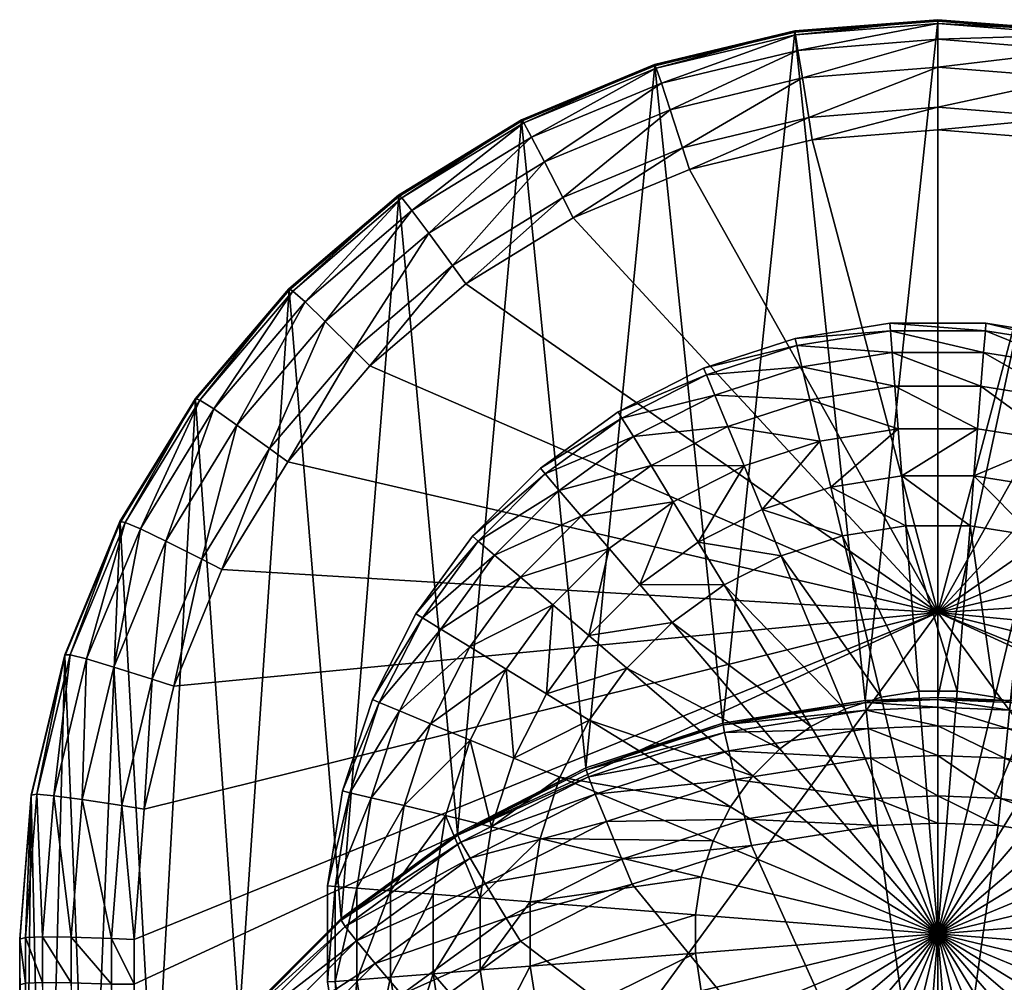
# Model space of a CAD drawing. Header units: millimetres. Extents: x -373 to 373, y -262 to 262.
# Tile 93 of 196: x -372 to -340, y 231 to 262. Entities that reach past the tile are written whole.
import ezdxf

# ---------------------------------------------------------------- set-up
doc = ezdxf.new("R2010")
doc.units = ezdxf.units.MM
doc.layers.add('W', color=7, linetype='Continuous', true_color=0x06873a)

msp = doc.modelspace()

# ---------------------------------------------------------------- meshes
at = {"layer": 'W', "color": 214, "true_color": 0xb11c95}
mesh = msp.add_polyface(dxfattribs=at)
corners = [(-347.178, 261.984, 10.996), (-351.756, 260.886, 10.997), (-351.751, 260.843, 11.895), (-347.173, 261.94, 11.894), (-356.106, 259.085, 10.997), (-356.102, 259.042, 11.895), (-347.155, 261.862, 9.685), (-351.704, 260.77, 9.686), (-347.072, 261.351, 8.749), (-351.534, 260.278, 8.749), (-356.027, 258.979, 9.686), (-355.775, 258.521, 8.749), (-360.016, 256.533, 9.686), (-359.688, 256.12, 8.749), (-342.5, 262.352, 10.996), (-342.5, 262.229, 9.685), (-346.722, 259.158, 8), (-346.927, 260.449, 8.187), (-342.5, 260.798, 8.187), (-342.5, 261.711, 8.749), (-350.84, 258.168, 8), (-351.246, 259.411, 8.187), (-354.752, 256.546, 8), (-355.35, 257.709, 8.187), (-358.364, 254.33, 8), (-359.137, 255.386, 8.187), (-349.525, 239.381, 458.768), (-354.001, 237.922, 458.768), (-342.5, 262.307, 11.894), (-344.876, 240.122, 458.768), (-346.606, 258.428, 8), (-342.5, 259.491, 8), (-350.611, 257.465, 8), (-354.417, 255.887, 8), (-357.929, 253.732, 8), (-342.5, 242.996, 8)]
mesh.append_faces([[corners[k] for k in face] for face in [(30, 35, 32), (32, 35, 33)]], dxfattribs={"color": 214})
mesh.append_faces([[corners[k] for k in face] for face in [(0, 1, 2), (2, 3, 0), (1, 4, 5), (5, 2, 1), (0, 6, 7), (7, 1, 0), (6, 8, 9), (9, 7, 6), (1, 7, 10), (10, 4, 1), (7, 9, 11), (11, 10, 7), (4, 10, 12), (10, 11, 13), (14, 15, 6), (6, 0, 14), (8, 6, 15), (16, 17, 18), (17, 8, 19), (20, 21, 17), (17, 16, 20), (21, 9, 8), (8, 17, 21), (22, 23, 21), (21, 20, 22), (23, 11, 9), (9, 21, 23), (23, 22, 24), (11, 23, 25), (3, 2, 26), (2, 5, 27), (3, 28, 14), (14, 0, 3), (28, 3, 29), (30, 16, 31), (16, 30, 32), (32, 20, 16), (20, 32, 33), (33, 22, 20), (22, 33, 34), (34, 24, 22)]], dxfattribs={"vtx2": -1, "color": 214})
mesh = msp.add_polyface(dxfattribs=at)
corners = [(-328.895, 259.085, 10.997), (-333.245, 260.886, 10.997), (-333.249, 260.843, 11.895), (-337.823, 261.984, 10.996), (-337.827, 261.94, 11.894), (-342.5, 262.352, 10.996), (-342.5, 262.307, 11.894), (-333.296, 260.77, 9.686), (-333.466, 260.278, 8.749), (-328.974, 258.979, 9.686), (-337.845, 261.862, 9.685), (-337.929, 261.351, 8.749), (-342.5, 262.229, 9.685), (-342.5, 261.711, 8.749), (-347.072, 261.351, 8.749), (-334.161, 258.168, 8), (-333.754, 259.411, 8.187), (-329.651, 257.709, 8.187), (-329.226, 258.521, 8.749), (-338.279, 259.158, 8), (-338.073, 260.449, 8.187), (-342.5, 259.491, 8), (-342.5, 260.798, 8.187), (-346.722, 259.158, 8), (-346.927, 260.449, 8.187), (-328.899, 259.042, 11.895), (-335.476, 239.381, 458.768), (-340.125, 240.122, 458.768), (-342.5, 240.217, 458.768), (-334.389, 257.465, 8), (-330.248, 256.546, 8), (-338.394, 258.428, 8), (-342.5, 258.751, 8), (-346.606, 258.428, 8), (-327.072, 253.732, 8), (-342.5, 242.996, 8), (-330.584, 255.887, 8)]
mesh.append_faces([[corners[k] for k in face] for face in [(34, 35, 36), (36, 35, 29), (29, 35, 31), (31, 35, 32), (32, 35, 33)]], dxfattribs={"color": 214})
mesh.append_faces([[corners[k] for k in face] for face in [(0, 1, 2), (1, 3, 4), (4, 2, 1), (3, 5, 6), (6, 4, 3), (7, 1, 0), (8, 7, 9), (1, 7, 10), (10, 3, 1), (7, 8, 11), (11, 10, 7), (3, 10, 12), (12, 5, 3), (10, 11, 13), (13, 12, 10), (12, 13, 14), (15, 16, 17), (16, 8, 18), (19, 20, 16), (16, 15, 19), (20, 11, 8), (8, 16, 20), (21, 22, 20), (20, 19, 21), (22, 13, 11), (11, 20, 22), (22, 21, 23), (13, 22, 24), (25, 2, 26), (2, 4, 27), (4, 6, 28), (29, 15, 30), (15, 29, 31), (31, 19, 15), (19, 31, 32), (32, 21, 19), (21, 32, 33)]], dxfattribs={"vtx2": -1, "color": 214})
mesh = msp.add_polyface(dxfattribs=at)
corners = [(-342.5, 240.156, 460.004), (-342.5, 240.217, 458.768), (-344.876, 240.122, 458.768), (-335.482, 239.322, 460.003), (-335.532, 239.076, 461.314), (-331.084, 237.628, 461.314), (-335.669, 238.483, 462.251), (-331.304, 237.062, 462.251), (-340.131, 240.062, 460.004), (-340.156, 239.811, 461.314), (-340.216, 239.204, 462.251), (-342.5, 239.904, 461.314), (-342.5, 239.294, 462.251), (-344.869, 240.062, 460.004), (-344.844, 239.811, 461.314), (-342.5, 237.006, 463), (-342.5, 238.328, 462.813), (-344.689, 238.242, 462.813), (-344.559, 236.925, 463), (-344.784, 239.204, 462.251), (-340.441, 236.925, 463), (-340.311, 238.242, 462.813), (-336.2, 236.252, 463), (-335.891, 237.541, 462.813), (-332.172, 234.942, 463), (-331.667, 236.167, 462.813), (-340.125, 240.122, 458.768), (-335.476, 239.381, 458.768), (-333.249, 260.843, 11.895), (-337.827, 261.94, 11.894), (-342.5, 262.307, 11.894), (-331, 237.922, 458.768), (-344.472, 236.043, 463), (-342.5, 236.121, 463), (-340.528, 236.043, 463), (-336.407, 235.39, 463), (-332.512, 234.123, 463)]
mesh.append_faces([[corners[k] for k in face] for face in [(0, 1, 2), (3, 4, 5), (4, 6, 7), (8, 9, 4), (4, 3, 8), (9, 10, 6), (6, 4, 9), (0, 11, 9), (9, 8, 0), (11, 12, 10), (10, 9, 11), (11, 0, 13), (12, 11, 14), (15, 16, 17), (17, 18, 15), (16, 12, 19), (19, 17, 16), (20, 21, 16), (16, 15, 20), (21, 10, 12), (12, 16, 21), (22, 23, 21), (21, 20, 22), (23, 6, 10), (10, 21, 23), (23, 22, 24), (6, 23, 25), (26, 27, 28), (1, 26, 29), (2, 1, 30), (31, 27, 3), (27, 26, 8), (8, 3, 27), (26, 1, 0), (0, 8, 26), (18, 32, 33), (33, 15, 18), (15, 33, 34), (34, 20, 15), (20, 34, 35), (35, 22, 20), (22, 35, 36)]], dxfattribs={"vtx2": -1, "color": 214})
mesh = msp.add_polyface(dxfattribs=at)
corners = [(-344.876, 240.122, 458.768), (-344.869, 240.062, 460.004), (-342.5, 240.156, 460.004), (-349.518, 239.322, 460.003), (-349.468, 239.076, 461.314), (-344.844, 239.811, 461.314), (-349.331, 238.483, 462.251), (-344.784, 239.204, 462.251), (-353.995, 237.863, 460.003), (-353.917, 237.627, 461.314), (-353.696, 237.062, 462.251), (-358.188, 235.721, 460.003), (-358.084, 235.5, 461.314), (-357.785, 234.975, 462.251), (-342.5, 239.904, 461.314), (-342.5, 239.294, 462.251), (-352.828, 234.942, 463), (-353.333, 236.167, 462.813), (-357.291, 234.148, 462.813), (-348.8, 236.252, 463), (-349.109, 237.541, 462.813), (-344.559, 236.925, 463), (-344.689, 238.242, 462.813), (-349.525, 239.381, 458.768), (-347.173, 261.94, 11.894), (-354.001, 237.922, 458.768), (-351.751, 260.843, 11.895), (-358.193, 235.779, 458.768), (-356.102, 259.042, 11.895), (-354.417, 255.887, 8), (-342.5, 242.996, 8), (-357.929, 253.732, 8), (-361.061, 251.054, 8), (-363.737, 247.917, 8), (-365.89, 244.4, 8), (-348.593, 235.39, 463), (-344.472, 236.043, 463)]
mesh.append_faces([[corners[k] for k in face] for face in [(29, 30, 31), (31, 30, 32), (32, 30, 33), (33, 30, 34)]], dxfattribs={"color": 214})
mesh.append_faces([[corners[k] for k in face] for face in [(0, 1, 2), (3, 4, 5), (5, 1, 3), (4, 6, 7), (7, 5, 4), (8, 9, 4), (4, 3, 8), (9, 10, 6), (6, 4, 9), (11, 12, 9), (9, 8, 11), (12, 13, 10), (10, 9, 12), (1, 5, 14), (5, 7, 15), (16, 17, 18), (17, 10, 13), (13, 18, 17), (19, 20, 17), (17, 16, 19), (20, 6, 10), (10, 17, 20), (21, 22, 20), (20, 19, 21), (22, 7, 6), (6, 20, 22), (23, 0, 24), (25, 23, 26), (27, 25, 28), (0, 23, 3), (3, 1, 0), (23, 25, 8), (8, 3, 23), (25, 27, 11), (11, 8, 25), (35, 19, 16), (19, 35, 36), (36, 21, 19)]], dxfattribs={"vtx2": -1, "color": 214})
mesh = msp.add_polyface(dxfattribs=at)
corners = [(-318.239, 249.983, 10.997), (-321.298, 253.565, 10.997), (-321.302, 253.524, 11.895), (-318.242, 249.942, 11.895), (-324.88, 256.624, 10.997), (-324.883, 256.582, 11.895), (-328.895, 259.085, 10.997), (-328.899, 259.042, 11.895), (-333.249, 260.843, 11.895), (-318.387, 249.932, 9.686), (-321.427, 253.492, 9.686), (-318.841, 249.643, 8.749), (-321.822, 253.136, 8.749), (-324.985, 256.533, 9.686), (-325.312, 256.12, 8.749), (-328.974, 258.979, 9.686), (-329.226, 258.521, 8.749), (-333.296, 260.77, 9.686), (-333.466, 260.278, 8.749), (-323.416, 251.576, 8), (-322.485, 252.498, 8.187), (-319.6, 249.116, 8.187), (-320.665, 248.351, 8), (-326.637, 254.33, 8), (-325.863, 255.386, 8.187), (-330.248, 256.546, 8), (-329.651, 257.709, 8.187), (-334.161, 258.168, 8), (-333.754, 259.411, 8.187), (-331, 237.922, 458.768), (-323.939, 251.054, 8), (-327.072, 253.732, 8), (-330.584, 255.887, 8), (-334.389, 257.465, 8), (-342.5, 242.996, 8)]
mesh.append_faces([[corners[k] for k in face] for face in [(30, 34, 31)]], dxfattribs={"color": 214})
mesh.append_faces([[corners[k] for k in face] for face in [(0, 1, 2), (2, 3, 0), (1, 4, 5), (5, 2, 1), (4, 6, 7), (7, 5, 4), (8, 7, 6), (0, 9, 10), (10, 1, 0), (9, 11, 12), (12, 10, 9), (1, 10, 13), (13, 4, 1), (10, 12, 14), (14, 13, 10), (4, 13, 15), (15, 6, 4), (13, 14, 16), (16, 15, 13), (6, 15, 17), (15, 16, 18), (19, 20, 21), (21, 22, 19), (20, 12, 11), (11, 21, 20), (23, 24, 20), (20, 19, 23), (24, 14, 12), (12, 20, 24), (25, 26, 24), (24, 23, 25), (26, 16, 14), (14, 24, 26), (26, 25, 27), (16, 26, 28), (5, 7, 29), (30, 19, 22), (19, 30, 31), (31, 23, 19), (23, 31, 32), (32, 25, 23), (25, 32, 33)]], dxfattribs={"vtx2": -1, "color": 214})
mesh = msp.add_polyface(dxfattribs=at)
corners = [(-356.106, 259.085, 10.997), (-360.121, 256.624, 10.997), (-360.117, 256.582, 11.895), (-356.102, 259.042, 11.895), (-363.702, 253.565, 10.997), (-363.699, 253.524, 11.895), (-366.761, 249.982, 10.997), (-366.758, 249.942, 11.895), (-369.223, 245.965, 10.997), (-369.221, 245.925, 11.895), (-360.016, 256.533, 9.686), (-359.688, 256.12, 8.749), (-356.027, 258.979, 9.686), (-363.574, 253.492, 9.686), (-363.178, 253.136, 8.749), (-366.613, 249.931, 9.686), (-366.159, 249.643, 8.749), (-369.058, 245.939, 9.686), (-368.558, 245.725, 8.749), (-358.364, 254.33, 8), (-359.137, 255.386, 8.187), (-355.35, 257.709, 8.187), (-355.775, 258.521, 8.749), (-361.584, 251.576, 8), (-362.515, 252.498, 8.187), (-364.335, 248.351, 8), (-365.4, 249.116, 8.187), (-366.548, 244.735, 8), (-367.721, 245.324, 8.187), (-358.193, 235.779, 458.768), (-362, 233.006, 458.768), (-357.929, 253.732, 8), (-361.061, 251.054, 8), (-363.737, 247.917, 8), (-365.89, 244.4, 8)]
mesh.append_faces([[corners[k] for k in face] for face in [(0, 1, 2), (2, 3, 0), (1, 4, 5), (5, 2, 1), (4, 6, 7), (7, 5, 4), (6, 8, 9), (9, 7, 6), (10, 1, 0), (11, 10, 12), (1, 10, 13), (13, 4, 1), (10, 11, 14), (14, 13, 10), (4, 13, 15), (15, 6, 4), (13, 14, 16), (16, 15, 13), (6, 15, 17), (17, 8, 6), (15, 16, 18), (18, 17, 15), (19, 20, 21), (20, 11, 22), (23, 24, 20), (20, 19, 23), (24, 14, 11), (11, 20, 24), (25, 26, 24), (24, 23, 25), (26, 16, 14), (14, 24, 26), (26, 25, 27), (28, 18, 16), (16, 26, 28), (3, 2, 29), (2, 5, 30), (19, 31, 32), (32, 23, 19), (23, 32, 33), (33, 25, 23), (25, 33, 34)]], dxfattribs={"vtx2": -1, "color": 214})
mesh = msp.add_polyface(dxfattribs=at)
corners = [(-315.778, 245.965, 10.997), (-318.239, 249.983, 10.997), (-318.242, 249.942, 11.895), (-318.387, 249.932, 9.686), (-315.942, 245.939, 9.686), (-316.442, 245.725, 8.749), (-318.841, 249.643, 8.749), (-331.006, 237.863, 460.003), (-331.084, 237.628, 461.314), (-326.916, 235.5, 461.314), (-326.812, 235.721, 460.003), (-331.304, 237.062, 462.251), (-327.215, 234.975, 462.251), (-335.482, 239.322, 460.003), (-335.532, 239.076, 461.314), (-332.172, 234.942, 463), (-331.667, 236.167, 462.813), (-335.891, 237.541, 462.813), (-335.669, 238.483, 462.251), (-327.71, 234.148, 462.813), (-318.452, 244.735, 8), (-317.279, 245.324, 8.187), (-315.579, 241.214, 8.187), (-316.831, 240.816, 8), (-320.665, 248.351, 8), (-319.6, 249.116, 8.187), (-315.78, 245.925, 11.895), (-319.674, 229.671, 458.768), (-321.302, 253.524, 11.895), (-323.001, 233.006, 458.768), (-324.883, 256.582, 11.895), (-326.807, 235.779, 458.768), (-331, 237.922, 458.768), (-335.476, 239.381, 458.768), (-328.899, 259.042, 11.895), (-317.534, 240.588, 8), (-319.111, 244.4, 8), (-321.263, 247.917, 8), (-323.939, 251.054, 8), (-316.572, 236.576, 8), (-342.5, 242.996, 8), (-316.237, 230.962, 8), (-316.237, 232.317, 8), (-332.512, 234.123, 463), (-336.2, 236.252, 463)]
mesh.append_faces([[corners[k] for k in face] for face in [(39, 40, 35), (35, 40, 36), (36, 40, 37), (37, 40, 38), (41, 40, 42), (42, 40, 39)]], dxfattribs={"color": 214})
mesh.append_faces([[corners[k] for k in face] for face in [(0, 1, 2), (3, 1, 0), (4, 5, 6), (6, 3, 4), (7, 8, 9), (9, 10, 7), (8, 11, 12), (12, 9, 8), (8, 7, 13), (11, 8, 14), (15, 16, 17), (16, 11, 18), (19, 12, 11), (11, 16, 19), (20, 21, 22), (22, 23, 20), (24, 25, 21), (21, 20, 24), (25, 6, 5), (5, 21, 25), (26, 2, 27), (2, 28, 29), (29, 27, 2), (28, 30, 31), (31, 29, 28), (32, 31, 30), (33, 32, 34), (31, 32, 7), (7, 10, 31), (13, 7, 32), (23, 35, 36), (36, 20, 23), (20, 36, 37), (37, 24, 20), (24, 37, 38), (43, 15, 44)]], dxfattribs={"vtx2": -1, "color": 214})
mesh = msp.add_polyface(dxfattribs=at)
corners = [(-369.223, 245.965, 10.997), (-371.027, 241.612, 10.997), (-371.025, 241.572, 11.895), (-369.221, 245.925, 11.895), (-372.128, 237.029, 10.997), (-372.127, 236.989, 11.895), (-372.499, 232.291, 11.895), (-369.058, 245.939, 9.686), (-370.85, 241.612, 9.686), (-368.558, 245.725, 8.749), (-370.315, 241.48, 8.749), (-371.943, 237.058, 9.686), (-371.387, 237.011, 8.749), (-372.312, 232.381, 9.686), (-371.75, 232.401, 8.749), (-366.548, 244.735, 8), (-367.721, 245.324, 8.187), (-365.4, 249.116, 8.187), (-368.17, 240.816, 8), (-369.422, 241.214, 8.187), (-369.159, 236.692, 8), (-370.459, 236.889, 8.187), (-369.5, 232.346, 8), (-370.813, 232.389, 8.187), (-362, 233.006, 458.768), (-358.193, 235.779, 458.768), (-360.117, 256.582, 11.895), (-363.699, 253.524, 11.895), (-366.758, 249.942, 11.895), (-365.326, 229.671, 458.768), (-368.09, 225.855, 458.768), (-370.224, 221.654, 458.767), (-365.89, 244.4, 8), (-364.335, 248.351, 8), (-367.467, 240.588, 8), (-368.428, 236.576, 8), (-368.763, 232.317, 8), (-342.5, 242.996, 8), (-368.763, 230.86, 8)]
mesh.append_faces([[corners[k] for k in face] for face in [(32, 37, 34), (34, 37, 35), (35, 37, 36), (36, 37, 38)]], dxfattribs={"color": 214})
mesh.append_faces([[corners[k] for k in face] for face in [(0, 1, 2), (2, 3, 0), (1, 4, 5), (5, 2, 1), (6, 5, 4), (0, 7, 8), (8, 1, 0), (7, 9, 10), (10, 8, 7), (1, 8, 11), (11, 4, 1), (8, 10, 12), (12, 11, 8), (4, 11, 13), (11, 12, 14), (15, 16, 17), (18, 19, 16), (16, 15, 18), (19, 10, 9), (9, 16, 19), (20, 21, 19), (19, 18, 20), (21, 12, 10), (10, 19, 21), (21, 20, 22), (12, 21, 23), (24, 25, 26), (27, 28, 29), (29, 24, 27), (28, 3, 30), (30, 29, 28), (3, 2, 31), (32, 15, 33), (15, 32, 34), (34, 18, 15), (18, 34, 35), (35, 20, 18), (20, 35, 36)]], dxfattribs={"vtx2": -1, "color": 214})
at = {"layer": 'W', "color": 201, "true_color": 0xd59ae5}
mesh = msp.add_polyface(dxfattribs=at)
corners = [(-343.677, 247.454, 0), (-343.798, 248.994, 0.245), (-341.202, 248.994, 0.245), (-346.002, 247.086, 0), (-346.363, 248.588, 0.245), (-348.24, 246.358, 0), (-348.832, 247.786, 0.245), (-354.151, 246.141, 0.955), (-351.873, 247.795, 0.955), (-351.145, 246.607, 0.245), (-349.365, 249.073, 0.955), (-346.688, 249.943, 0.955), (-343.908, 250.384, 0.955), (-354.869, 246.982, 2.061), (-352.451, 248.739, 2.061), (-349.788, 250.095, 2.061), (-346.946, 251.019, 2.061), (-343.994, 251.486, 2.061), (-341.093, 250.384, 0.955), (-352.822, 249.344, 3.455), (-350.06, 250.751, 3.455), (-347.112, 251.709, 3.455), (-344.05, 252.194, 3.455), (-341.006, 251.486, 2.061), (-352.95, 249.553, 5), (-350.154, 250.978, 5), (-347.169, 251.947, 5), (-344.069, 252.438, 5), (-340.95, 252.194, 3.455), (-340.931, 252.438, 5), (-344.069, 252.438, 7.5), (-352.95, 249.553, 7.5), (-350.154, 250.978, 7.5), (-347.169, 251.947, 7.5), (-343.549, 245.826, 0)]
mesh.append_faces([[corners[k] for k in face] for face in [(0, 1, 2), (3, 4, 1), (1, 0, 3), (5, 6, 4), (4, 3, 5), (7, 8, 9), (8, 10, 6), (6, 9, 8), (10, 11, 4), (4, 6, 10), (11, 12, 1), (1, 4, 11), (2, 1, 12), (13, 14, 8), (14, 15, 10), (10, 8, 14), (15, 16, 11), (11, 10, 15), (16, 17, 12), (12, 11, 16), (18, 12, 17), (19, 20, 15), (15, 14, 19), (20, 21, 16), (16, 15, 20), (21, 22, 17), (17, 16, 21), (23, 17, 22), (24, 25, 20), (20, 19, 24), (25, 26, 21), (21, 20, 25), (26, 27, 22), (22, 21, 26), (28, 22, 27), (29, 27, 30), (31, 32, 25), (25, 24, 31), (32, 33, 26), (26, 25, 32), (33, 30, 27), (27, 26, 33), (3, 0, 34)]], dxfattribs={"vtx2": -1, "color": 201})
mesh = msp.add_polyface(dxfattribs=at)
corners = [(-336.76, 246.358, 0), (-336.169, 247.786, 0.245), (-333.855, 246.607, 0.245), (-338.998, 247.086, 0), (-338.638, 248.588, 0.245), (-341.323, 247.454, 0), (-341.202, 248.994, 0.245), (-343.677, 247.454, 0), (-343.908, 250.384, 0.955), (-341.093, 250.384, 0.955), (-338.312, 249.943, 0.955), (-335.635, 249.073, 0.955), (-343.994, 251.486, 2.061), (-341.006, 251.486, 2.061), (-338.054, 251.019, 2.061), (-335.212, 250.095, 2.061), (-344.05, 252.194, 3.455), (-340.95, 252.194, 3.455), (-337.888, 251.709, 3.455), (-334.94, 250.751, 3.455), (-344.069, 252.438, 5), (-340.931, 252.438, 5), (-337.831, 251.947, 5), (-334.846, 250.978, 5), (-337.831, 251.947, 7.5), (-334.846, 250.978, 7.5), (-340.931, 252.438, 7.5), (-344.069, 252.438, 7.5), (-341.451, 245.826, 0), (-339.38, 245.498, 0), (-337.385, 244.85, 0), (-334.663, 245.29, 0), (-335.516, 243.897, 0), (-343.549, 245.826, 0), (-341.876, 240.425, 0), (-340.644, 240.23, 0), (-339.458, 239.844, 0)]
mesh.append_faces([[corners[k] for k in face] for face in [(0, 1, 2), (3, 4, 1), (1, 0, 3), (5, 6, 4), (4, 3, 5), (6, 5, 7), (8, 9, 6), (9, 10, 4), (4, 6, 9), (10, 11, 1), (1, 4, 10), (2, 1, 11), (12, 13, 9), (13, 14, 10), (10, 9, 13), (14, 15, 11), (11, 10, 14), (16, 17, 13), (17, 18, 14), (14, 13, 17), (18, 19, 15), (15, 14, 18), (20, 21, 17), (21, 22, 18), (18, 17, 21), (22, 23, 19), (19, 18, 22), (23, 22, 24), (24, 25, 23), (22, 21, 26), (26, 24, 22), (27, 26, 21), (7, 5, 28), (5, 3, 29), (29, 28, 5), (3, 0, 30), (30, 29, 3), (0, 31, 32), (32, 30, 0), (33, 28, 34), (28, 29, 35), (29, 30, 36)]], dxfattribs={"vtx2": -1, "color": 201})
mesh = msp.add_polyface(dxfattribs=at)
corners = [(-353.906, 242.242, 0), (-355.081, 243.245, 0.245), (-353.245, 245.081, 0.245), (-352.242, 243.906, 0), (-355.29, 240.337, 0), (-356.607, 241.145, 0.245), (-356.358, 238.24, 0), (-359.074, 239.365, 0.955), (-357.796, 241.873, 0.955), (-356.141, 244.15, 0.955), (-354.151, 246.141, 0.955), (-360.096, 239.788, 2.061), (-358.739, 242.451, 2.061), (-356.982, 244.869, 2.061), (-354.869, 246.982, 2.061), (-351.873, 247.795, 0.955), (-360.752, 240.06, 3.455), (-359.344, 242.822, 3.455), (-357.522, 245.33, 3.455), (-355.33, 247.522, 3.455), (-352.822, 249.344, 3.455), (-352.451, 248.739, 2.061), (-360.978, 240.154, 5), (-359.553, 242.95, 5), (-357.708, 245.489, 5), (-355.489, 247.708, 5), (-352.95, 249.553, 5), (-360.978, 240.154, 7.5), (-359.553, 242.95, 7.5), (-357.708, 245.489, 7.5), (-355.489, 247.708, 7.5), (-352.95, 249.553, 7.5), (-352.665, 241.181, 0), (-353.898, 239.484, 0)]
mesh.append_faces([[corners[k] for k in face] for face in [(0, 1, 2), (2, 3, 0), (4, 5, 1), (1, 0, 4), (5, 4, 6), (7, 8, 5), (8, 9, 1), (1, 5, 8), (9, 10, 2), (2, 1, 9), (11, 12, 8), (8, 7, 11), (12, 13, 9), (9, 8, 12), (13, 14, 10), (10, 9, 13), (15, 10, 14), (16, 17, 12), (12, 11, 16), (17, 18, 13), (13, 12, 17), (18, 19, 14), (14, 13, 18), (19, 20, 21), (21, 14, 19), (22, 23, 17), (17, 16, 22), (23, 24, 18), (18, 17, 23), (24, 25, 19), (19, 18, 24), (25, 26, 20), (20, 19, 25), (27, 28, 23), (23, 22, 27), (28, 29, 24), (24, 23, 28), (29, 30, 25), (25, 24, 29), (30, 31, 26), (26, 25, 30), (4, 0, 32), (32, 33, 4)]], dxfattribs={"vtx2": -1, "color": 201})
mesh = msp.add_polyface(dxfattribs=at)
corners = [(-350.338, 245.29, 0), (-351.145, 246.607, 0.245), (-348.832, 247.786, 0.245), (-348.24, 246.358, 0), (-352.242, 243.906, 0), (-353.245, 245.081, 0.245), (-354.151, 246.141, 0.955), (-353.906, 242.242, 0), (-351.181, 242.664, 0), (-352.665, 241.181, 0), (-349.484, 243.897, 0), (-347.616, 244.85, 0), (-346.002, 247.086, 0), (-345.621, 245.498, 0), (-343.549, 245.826, 0), (-341.451, 245.826, 0), (-343.677, 247.454, 0), (-350.23, 234.356, 0), (-350.425, 233.124, 0), (-355.826, 233.549, 0), (-349.845, 235.542, 0), (-355.498, 235.62, 0), (-354.85, 237.615, 0), (-353.898, 239.484, 0), (-349.278, 236.654, 0), (-348.545, 237.663, 0), (-347.663, 238.545, 0), (-346.654, 239.278, 0), (-345.542, 239.844, 0), (-344.356, 240.23, 0), (-343.124, 240.425, 0), (-341.876, 240.425, 0), (-342.5, 232.5, 0)]
mesh.append_faces([[corners[k] for k in face] for face in [(18, 17, 32), (17, 20, 32), (20, 24, 32), (24, 25, 32), (25, 26, 32), (26, 27, 32), (27, 28, 32), (28, 29, 32), (29, 30, 32), (30, 31, 32)]], dxfattribs={"color": 201})
mesh.append_faces([[corners[k] for k in face] for face in [(0, 1, 2), (2, 3, 0), (4, 5, 1), (1, 0, 4), (1, 5, 6), (7, 4, 8), (8, 9, 7), (4, 0, 10), (10, 8, 4), (0, 3, 11), (11, 10, 0), (3, 12, 13), (13, 11, 3), (14, 13, 12), (15, 14, 16), (17, 18, 19), (20, 17, 21), (22, 23, 24), (24, 20, 22), (23, 9, 25), (25, 24, 23), (9, 8, 26), (26, 25, 9), (8, 10, 27), (27, 26, 8), (10, 11, 28), (28, 27, 10), (11, 13, 29), (29, 28, 11), (13, 14, 30), (30, 29, 13), (31, 30, 14)]], dxfattribs={"vtx2": -1, "color": 201})
at = {"layer": 'W', "color": 214, "true_color": 0xb11c95}
mesh = msp.add_polyface(dxfattribs=at)
corners = [(-372.128, 237.029, 10.997), (-372.5, 232.331, 10.997), (-372.499, 232.291, 11.895), (-372.499, 230.838, 10.997), (-372.499, 230.798, 11.895), (-370.222, 221.599, 460.003), (-370.046, 221.469, 461.314), (-367.923, 225.643, 461.314), (-369.523, 221.212, 462.251), (-367.44, 225.306, 462.251), (-371.674, 217.116, 460.003), (-371.49, 217.014, 461.314), (-370.94, 216.841, 462.251), (-372.312, 232.381, 9.686), (-371.75, 232.401, 8.749), (-371.943, 237.058, 9.686), (-372.312, 230.889, 9.686), (-371.75, 230.91, 8.749), (-368.653, 220.827, 462.813), (-370.025, 216.597, 462.813), (-369.5, 232.346, 8), (-370.813, 232.389, 8.187), (-370.459, 236.889, 8.187), (-371.387, 237.011, 8.749), (-370.813, 230.9, 8.187), (-369.5, 230.86, 8), (-369.5, 206.385, 8), (-370.812, 206.377, 8.188), (-372.31, 206.307, 9.687), (-371.749, 206.352, 8.75), (-370.224, 221.654, 458.767), (-368.09, 225.855, 458.768), (-369.221, 245.925, 11.895), (-371.025, 241.572, 11.895), (-372.127, 236.989, 11.895), (-371.676, 217.171, 458.767), (-372.409, 212.515, 458.767), (-372.413, 210.894, 458.767), (-372.496, 206.2, 11.898), (-368.763, 232.317, 8), (-369.159, 236.692, 8), (-368.763, 230.86, 8), (-368.763, 207.122, 8)]
mesh.append_faces([[corners[k] for k in face] for face in [(0, 1, 2), (1, 3, 4), (4, 2, 1), (5, 6, 7), (6, 8, 9), (10, 11, 6), (6, 5, 10), (11, 12, 8), (8, 6, 11), (13, 1, 0), (14, 13, 15), (1, 13, 16), (16, 3, 1), (13, 14, 17), (17, 16, 13), (18, 8, 12), (12, 19, 18), (20, 21, 22), (21, 14, 23), (24, 25, 26), (17, 24, 27), (3, 16, 28), (16, 17, 29), (25, 24, 21), (21, 20, 25), (24, 17, 14), (14, 21, 24), (30, 31, 32), (33, 34, 35), (35, 30, 33), (34, 2, 36), (36, 35, 34), (2, 4, 37), (37, 36, 2), (38, 4, 3), (31, 30, 5), (30, 35, 10), (10, 5, 30), (39, 20, 40), (20, 39, 41), (41, 25, 20), (25, 41, 42)]], dxfattribs={"vtx2": -1, "color": 214})
mesh = msp.add_polyface(dxfattribs=at)
corners = [(-319.678, 229.615, 460.003), (-319.826, 229.433, 461.314), (-317.077, 225.643, 461.314), (-320.258, 229.024, 462.251), (-317.561, 225.306, 462.251), (-323.005, 232.949, 460.003), (-323.133, 232.746, 461.314), (-323.503, 232.274, 462.251), (-326.812, 235.721, 460.003), (-326.916, 235.5, 461.314), (-327.215, 234.975, 462.251), (-328.399, 233.017, 463), (-327.71, 234.148, 462.813), (-331.667, 236.167, 462.813), (-332.172, 234.942, 463), (-324.972, 230.524, 463), (-324.116, 231.533, 462.813), (-321.977, 227.526, 463), (-320.975, 228.389, 462.813), (-318.364, 224.79, 462.813), (-319.674, 229.671, 458.768), (-316.91, 225.856, 458.768), (-315.78, 245.925, 11.895), (-316.913, 225.8, 460.003), (-323.001, 233.006, 458.768), (-326.807, 235.779, 458.768), (-332.512, 234.123, 463), (-328.863, 232.261, 463), (-325.549, 229.85, 463), (-322.652, 226.95, 463), (-356.138, 232.261, 463), (-342.5, 221.895, 463), (-352.488, 234.123, 463), (-348.593, 235.39, 463), (-344.472, 236.043, 463), (-342.5, 236.121, 463), (-340.528, 236.043, 463), (-336.407, 235.39, 463)]
mesh.append_faces([[corners[k] for k in face] for face in [(30, 31, 32), (32, 31, 33), (33, 31, 34), (34, 31, 35), (35, 31, 36), (36, 31, 37), (37, 31, 26), (26, 31, 27), (27, 31, 28)]], dxfattribs={"color": 214})
mesh.append_faces([[corners[k] for k in face] for face in [(0, 1, 2), (1, 3, 4), (5, 6, 1), (1, 0, 5), (6, 7, 3), (3, 1, 6), (8, 9, 6), (6, 5, 8), (9, 10, 7), (7, 6, 9), (11, 12, 13), (13, 14, 11), (15, 16, 12), (12, 11, 15), (16, 7, 10), (10, 12, 16), (17, 18, 16), (16, 15, 17), (18, 3, 7), (7, 16, 18), (3, 18, 19), (20, 21, 22), (21, 20, 0), (0, 23, 21), (20, 24, 5), (5, 0, 20), (24, 25, 8), (8, 5, 24), (14, 26, 27), (27, 11, 14), (11, 27, 28), (28, 15, 11), (15, 28, 29), (29, 17, 15)]], dxfattribs={"vtx2": -1, "color": 214})
at = {"layer": 'W', "color": 201, "true_color": 0xd59ae5}
mesh = msp.add_polyface(dxfattribs=at)
corners = [(-329.711, 240.337, 0), (-328.393, 241.145, 0.245), (-327.214, 238.831, 0.245), (-328.642, 238.24, 0), (-331.094, 242.242, 0), (-329.919, 243.245, 0.245), (-328.859, 244.15, 0.955), (-332.758, 243.906, 0), (-332.336, 241.181, 0), (-333.819, 242.664, 0), (-331.103, 239.484, 0), (-330.151, 237.615, 0), (-327.915, 236.002, 0), (-329.502, 235.62, 0), (-329.174, 233.549, 0), (-329.174, 231.451, 0), (-327.546, 233.677, 0), (-340.644, 240.23, 0), (-341.876, 240.425, 0), (-341.451, 245.826, 0), (-339.458, 239.844, 0), (-339.38, 245.498, 0), (-337.385, 244.85, 0), (-335.516, 243.897, 0), (-338.346, 239.278, 0), (-337.337, 238.545, 0), (-336.455, 237.663, 0), (-335.722, 236.654, 0), (-335.156, 235.542, 0), (-334.77, 234.356, 0), (-334.575, 233.124, 0), (-334.575, 231.876, 0), (-342.5, 232.5, 0)]
mesh.append_faces([[corners[k] for k in face] for face in [(18, 17, 32), (17, 20, 32), (20, 24, 32), (24, 25, 32), (25, 26, 32), (26, 27, 32), (27, 28, 32), (28, 29, 32), (29, 30, 32), (30, 31, 32)]], dxfattribs={"color": 201})
mesh.append_faces([[corners[k] for k in face] for face in [(0, 1, 2), (2, 3, 0), (4, 5, 1), (1, 0, 4), (1, 5, 6), (7, 4, 8), (8, 9, 7), (4, 0, 10), (10, 8, 4), (0, 3, 11), (11, 10, 0), (3, 12, 13), (13, 11, 3), (14, 13, 12), (15, 14, 16), (17, 18, 19), (20, 17, 21), (22, 23, 24), (24, 20, 22), (23, 9, 25), (25, 24, 23), (9, 8, 26), (26, 25, 9), (8, 10, 27), (27, 26, 8), (10, 11, 28), (28, 27, 10), (11, 13, 29), (29, 28, 11), (13, 14, 30), (30, 29, 13), (31, 30, 14)]], dxfattribs={"vtx2": -1, "color": 201})
at = {"layer": 'W', "color": 214, "true_color": 0xb11c95}
mesh = msp.add_polyface(dxfattribs=at)
corners = [(-317.077, 225.643, 461.314), (-316.913, 225.8, 460.003), (-319.678, 229.615, 460.003), (-317.561, 225.306, 462.251), (-319.826, 229.433, 461.314), (-319.488, 224.094, 463), (-318.364, 224.79, 462.813), (-320.975, 228.389, 462.813), (-321.977, 227.526, 463), (-320.258, 229.024, 462.251), (-317.564, 220.315, 463), (-316.348, 220.827, 462.813), (-368.763, 207.122, 8), (-342.5, 242.996, 8), (-316.237, 207.129, 8), (-316.237, 230.962, 8), (-322.652, 226.95, 463), (-320.244, 223.631, 463), (-318.384, 219.976, 463), (-317.118, 216.075, 463), (-316.255, 216.282, 463), (-325.549, 229.85, 463), (-342.5, 221.895, 463), (-316.476, 212.017, 463), (-316.472, 210.587, 463), (-316.398, 184.858, 463), (-368.602, 184.851, 463), (-316.113, 202.604, 9.685), (-316.113, 202.352, 10.996), (-368.453, 202.352, 10.996), (-316.113, 203.213, 8.749), (-368.453, 202.604, 9.685), (-316.113, 206.392, 8), (-316.113, 205.5, 8), (-368.453, 205.5, 8), (-368.453, 206.385, 8), (-316.113, 204.178, 8.187), (-368.453, 204.178, 8.187), (-368.453, 203.213, 8.749), (-316.113, 202.307, 11.894), (-368.453, 202.307, 11.894), (-368.453, 180.217, 458.768), (-369.5, 189.457, 271.855), (-315.5, 189.457, 271.855), (-315.5, 189.499, 270.996), (-369.5, 188.86, 268.749), (-315.5, 188.86, 268.749), (-315.5, 187.951, 268.187), (-369.5, 189.499, 270.996), (-315.5, 189.376, 269.685), (-369.5, 189.376, 269.685), (-368.634, 189.414, 272.719), (-316.366, 189.414, 272.719), (-316.366, 188.258, 296.098), (-342.5, 187.639, 308.624)]
mesh.append_faces([[corners[k] for k in face] for face in [(12, 13, 14), (14, 13, 15), (21, 22, 16), (16, 22, 17), (17, 22, 18), (18, 22, 19), (19, 22, 23), (23, 22, 24), (24, 22, 25), (25, 22, 26), (53, 52, 54), (52, 51, 54)]], dxfattribs={"color": 214})
mesh.append_faces([[corners[k] for k in face] for face in [(0, 1, 2), (3, 0, 4), (5, 6, 7), (7, 8, 5), (6, 3, 9), (10, 11, 6), (6, 5, 10), (3, 6, 11), (8, 16, 17), (17, 5, 8), (5, 17, 18), (18, 10, 5), (10, 18, 19), (19, 20, 10), (27, 28, 29), (30, 27, 31), (32, 33, 34), (14, 32, 35), (33, 36, 37), (37, 34, 33), (36, 30, 38), (38, 37, 36), (28, 39, 40), (40, 29, 28), (41, 40, 39), (42, 43, 44), (45, 46, 47), (48, 44, 49), (50, 49, 46), (51, 52, 43)]], dxfattribs={"vtx2": -1, "color": 214})
mesh = msp.add_polyface(dxfattribs=at)
corners = [(-361.995, 232.949, 460.003), (-361.868, 232.746, 461.314), (-358.084, 235.5, 461.314), (-358.188, 235.721, 460.003), (-361.497, 232.274, 462.251), (-357.785, 234.975, 462.251), (-365.322, 229.614, 460.003), (-365.175, 229.433, 461.314), (-364.742, 229.024, 462.251), (-368.087, 225.8, 460.003), (-367.923, 225.643, 461.314), (-367.44, 225.306, 462.251), (-363.023, 227.526, 463), (-364.025, 228.388, 462.813), (-366.636, 224.79, 462.813), (-365.513, 224.094, 463), (-360.028, 230.524, 463), (-360.884, 231.533, 462.813), (-356.601, 233.017, 463), (-357.291, 234.148, 462.813), (-352.828, 234.942, 463), (-358.193, 235.779, 458.768), (-362, 233.006, 458.768), (-365.326, 229.671, 458.768), (-368.09, 225.855, 458.768), (-368.763, 230.86, 8), (-342.5, 242.996, 8), (-368.763, 207.122, 8), (-362.348, 226.95, 463), (-359.451, 229.85, 463), (-356.138, 232.261, 463), (-352.488, 234.123, 463), (-348.593, 235.39, 463), (-342.5, 221.895, 463)]
mesh.append_faces([[corners[k] for k in face] for face in [(25, 26, 27), (28, 33, 29), (29, 33, 30)]], dxfattribs={"color": 214})
mesh.append_faces([[corners[k] for k in face] for face in [(0, 1, 2), (2, 3, 0), (1, 4, 5), (5, 2, 1), (6, 7, 1), (1, 0, 6), (7, 8, 4), (4, 1, 7), (9, 10, 7), (7, 6, 9), (10, 11, 8), (8, 7, 10), (12, 13, 14), (14, 15, 12), (13, 8, 11), (11, 14, 13), (16, 17, 13), (13, 12, 16), (17, 4, 8), (8, 13, 17), (18, 19, 17), (17, 16, 18), (19, 5, 4), (4, 17, 19), (19, 18, 20), (21, 22, 0), (0, 3, 21), (22, 23, 6), (6, 0, 22), (23, 24, 9), (9, 6, 23), (28, 12, 15), (12, 28, 29), (29, 16, 12), (16, 29, 30), (30, 18, 16), (18, 30, 31), (31, 20, 18), (20, 31, 32)]], dxfattribs={"vtx2": -1, "color": 214})
at = {"layer": 'W', "color": 201, "true_color": 0xd59ae5}
mesh = msp.add_polyface(dxfattribs=at)
corners = [(-358.994, 231.202, 0.245), (-358.994, 233.798, 0.245), (-357.454, 233.677, 0), (-356.358, 238.24, 0), (-357.786, 238.831, 0.245), (-356.607, 241.145, 0.245), (-357.086, 236.002, 0), (-358.588, 236.362, 0.245), (-360.384, 231.092, 0.955), (-360.384, 233.907, 0.955), (-361.487, 231.006, 2.061), (-361.487, 233.994, 2.061), (-362.195, 230.95, 3.455), (-362.195, 234.05, 3.455), (-362.439, 230.931, 5), (-362.439, 234.069, 5), (-359.943, 236.688, 0.955), (-359.074, 239.365, 0.955), (-361.019, 236.946, 2.061), (-360.096, 239.788, 2.061), (-361.71, 237.112, 3.455), (-360.752, 240.06, 3.455), (-361.948, 237.169, 5), (-360.978, 240.154, 5), (-362.439, 230.931, 7.5), (-362.439, 234.069, 7.5), (-361.948, 237.169, 7.5), (-360.978, 240.154, 7.5), (-357.454, 231.323, 0), (-355.826, 233.549, 0), (-355.498, 235.62, 0), (-354.85, 237.615, 0), (-355.29, 240.337, 0), (-353.898, 239.484, 0), (-355.826, 231.451, 0), (-350.425, 233.124, 0), (-350.23, 234.356, 0), (-349.845, 235.542, 0)]
mesh.append_faces([[corners[k] for k in face] for face in [(0, 1, 2), (3, 4, 5), (6, 7, 4), (4, 3, 6), (2, 1, 7), (7, 6, 2), (8, 9, 1), (10, 11, 9), (12, 13, 11), (14, 15, 13), (9, 16, 7), (7, 1, 9), (16, 17, 4), (4, 7, 16), (5, 4, 17), (11, 18, 16), (16, 9, 11), (18, 19, 17), (17, 16, 18), (13, 20, 18), (18, 11, 13), (20, 21, 19), (19, 18, 20), (15, 22, 20), (20, 13, 15), (22, 23, 21), (21, 20, 22), (24, 25, 15), (25, 26, 22), (22, 15, 25), (26, 27, 23), (23, 22, 26), (28, 2, 29), (2, 6, 30), (30, 29, 2), (6, 3, 31), (31, 30, 6), (3, 32, 33), (33, 31, 3), (34, 29, 35), (29, 30, 36), (30, 31, 37)]], dxfattribs={"vtx2": -1, "color": 201})
mesh = msp.add_polyface(dxfattribs=at)
corners = [(-357.454, 233.677, 0), (-357.454, 231.323, 0), (-358.994, 231.202, 0.245), (-357.086, 228.998, 0), (-358.588, 228.638, 0.245), (-356.358, 226.76, 0), (-357.786, 226.168, 0.245), (-358.994, 233.798, 0.245), (-360.384, 231.092, 0.955), (-360.384, 233.907, 0.955), (-361.487, 231.006, 2.061), (-361.487, 233.994, 2.061), (-362.195, 230.95, 3.455), (-362.195, 234.05, 3.455), (-362.439, 230.931, 5), (-356.141, 220.85, 0.955), (-357.796, 223.127, 0.955), (-356.607, 223.855, 0.245), (-359.074, 225.635, 0.955), (-359.943, 228.312, 0.955), (-356.982, 220.131, 2.061), (-358.739, 222.549, 2.061), (-360.096, 225.212, 2.061), (-361.019, 228.054, 2.061), (-359.344, 222.178, 3.455), (-360.752, 224.94, 3.455), (-361.71, 227.888, 3.455), (-359.553, 222.05, 5), (-360.978, 224.846, 5), (-361.948, 227.831, 5), (-359.553, 222.05, 7.5), (-360.978, 224.846, 7.5), (-361.948, 227.831, 7.5), (-362.439, 230.931, 7.5), (-362.439, 234.069, 5)]
mesh.append_faces([[corners[k] for k in face] for face in [(0, 1, 2), (3, 4, 2), (2, 1, 3), (5, 6, 4), (4, 3, 5), (7, 2, 8), (9, 8, 10), (11, 10, 12), (13, 12, 14), (15, 16, 17), (16, 18, 6), (6, 17, 16), (18, 19, 4), (4, 6, 18), (19, 8, 2), (2, 4, 19), (20, 21, 16), (21, 22, 18), (18, 16, 21), (22, 23, 19), (19, 18, 22), (23, 10, 8), (8, 19, 23), (24, 25, 22), (22, 21, 24), (25, 26, 23), (23, 22, 25), (26, 12, 10), (10, 23, 26), (27, 28, 25), (25, 24, 27), (28, 29, 26), (26, 25, 28), (29, 14, 12), (12, 26, 29), (30, 31, 28), (28, 27, 30), (31, 32, 29), (29, 28, 31), (32, 33, 14), (14, 29, 32), (34, 14, 33)]], dxfattribs={"vtx2": -1, "color": 201})
mesh = msp.add_polyface(dxfattribs=at)
corners = [(-355.29, 224.662, 0), (-356.607, 223.855, 0.245), (-357.786, 226.168, 0.245), (-356.358, 226.76, 0), (-353.906, 222.758, 0), (-355.081, 221.755, 0.245), (-356.141, 220.85, 0.955), (-355.826, 233.549, 0), (-355.826, 231.451, 0), (-357.454, 231.323, 0), (-352.242, 221.094, 0), (-352.665, 223.819, 0), (-351.181, 222.336, 0), (-353.898, 225.516, 0), (-354.85, 227.385, 0), (-357.086, 228.998, 0), (-355.498, 229.379, 0), (-350.425, 233.124, 0), (-350.425, 231.876, 0), (-344.356, 224.77, 0), (-343.124, 224.575, 0), (-343.549, 219.174, 0), (-345.542, 225.155, 0), (-345.621, 219.502, 0), (-347.616, 220.15, 0), (-349.484, 221.103, 0), (-346.654, 225.722, 0), (-347.663, 226.455, 0), (-348.545, 227.337, 0), (-349.278, 228.346, 0), (-349.845, 229.458, 0), (-350.23, 230.644, 0), (-342.5, 232.5, 0)]
mesh.append_faces([[corners[k] for k in face] for face in [(18, 17, 32), (20, 19, 32), (19, 22, 32), (22, 26, 32), (26, 27, 32), (27, 28, 32), (28, 29, 32), (29, 30, 32), (30, 31, 32), (31, 18, 32)]], dxfattribs={"color": 201})
mesh.append_faces([[corners[k] for k in face] for face in [(0, 1, 2), (2, 3, 0), (4, 5, 1), (1, 0, 4), (1, 5, 6), (7, 8, 9), (10, 4, 11), (11, 12, 10), (4, 0, 13), (13, 11, 4), (0, 3, 14), (14, 13, 0), (3, 15, 16), (16, 14, 3), (15, 9, 8), (8, 16, 15), (17, 18, 8), (19, 20, 21), (22, 19, 23), (24, 25, 26), (26, 22, 24), (25, 12, 27), (27, 26, 25), (12, 11, 28), (28, 27, 12), (11, 13, 29), (29, 28, 11), (13, 14, 30), (30, 29, 13), (14, 16, 31), (31, 30, 14), (16, 8, 18), (18, 31, 16)]], dxfattribs={"vtx2": -1, "color": 201})
mesh = msp.add_polyface(dxfattribs=at)
corners = [(-334.663, 219.71, 0), (-333.855, 218.393, 0.245), (-336.169, 217.214, 0.245), (-336.76, 218.642, 0), (-332.758, 221.094, 0), (-331.755, 219.919, 0.245), (-330.85, 218.859, 0.955), (-331.094, 222.758, 0), (-333.819, 222.336, 0), (-332.336, 223.819, 0), (-335.516, 221.103, 0), (-337.385, 220.15, 0), (-338.998, 217.914, 0), (-339.38, 219.502, 0), (-341.323, 217.546, 0), (-341.451, 219.174, 0), (-343.549, 219.174, 0), (-334.77, 230.644, 0), (-334.575, 231.876, 0), (-329.174, 231.451, 0), (-335.156, 229.458, 0), (-329.502, 229.379, 0), (-330.151, 227.385, 0), (-331.103, 225.516, 0), (-335.722, 228.346, 0), (-336.455, 227.337, 0), (-337.337, 226.455, 0), (-338.346, 225.722, 0), (-339.458, 225.155, 0), (-340.644, 224.77, 0), (-341.876, 224.575, 0), (-343.124, 224.575, 0), (-342.5, 232.5, 0)]
mesh.append_faces([[corners[k] for k in face] for face in [(18, 17, 32), (17, 20, 32), (20, 24, 32), (24, 25, 32), (25, 26, 32), (26, 27, 32), (27, 28, 32), (28, 29, 32), (29, 30, 32), (30, 31, 32)]], dxfattribs={"color": 201})
mesh.append_faces([[corners[k] for k in face] for face in [(0, 1, 2), (2, 3, 0), (4, 5, 1), (1, 0, 4), (1, 5, 6), (7, 4, 8), (8, 9, 7), (4, 0, 10), (10, 8, 4), (0, 3, 11), (11, 10, 0), (3, 12, 13), (13, 11, 3), (12, 14, 15), (15, 13, 12), (16, 15, 14), (17, 18, 19), (20, 17, 21), (22, 23, 24), (24, 20, 22), (23, 9, 25), (25, 24, 23), (9, 8, 26), (26, 25, 9), (8, 10, 27), (27, 26, 8), (10, 11, 28), (28, 27, 10), (11, 13, 29), (29, 28, 11), (13, 15, 30), (30, 29, 13), (31, 30, 15)]], dxfattribs={"vtx2": -1, "color": 201})

doc.saveas('drawing.dxf')
